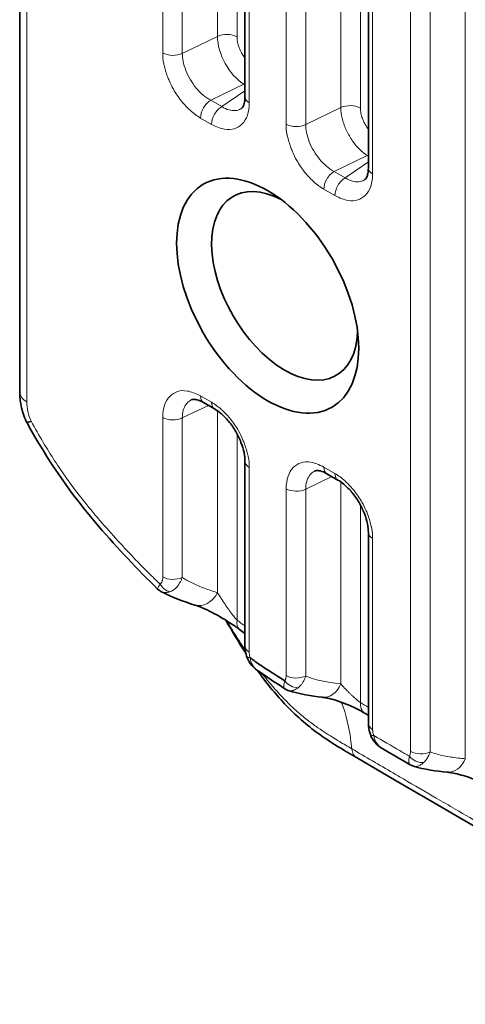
# Model space of a CAD drawing. Header units: millimetres. Extents: x 5 to 415, y 5 to 292.
# Tile 165 of 197: x 349.35 to 353.96, y 253.57 to 263.76. Entities that reach past the tile are written whole.
import ezdxf

# ---------------------------------------------------------------- set-up
doc = ezdxf.new("R2010")
doc.units = ezdxf.units.MM
doc.layers.add('Sichtbar (ISO)', color=7, linetype='Continuous', lineweight=35)
doc.layers.add('Sichtbar schmal (ISO)', color=7, linetype='Continuous', lineweight=18)

msp = doc.modelspace()

# ---------------------------------------------------------------- linework, layer by layer
at = {"layer": 'Sichtbar (ISO)'}
for p, q in [((349.34585005, 259.90785285), (349.34585005, 264.98203341)), ((351.67770353, 264.89771922), (351.67770353, 262.96416355)), ((352.95507445, 264.21369939), (352.95507445, 262.22667311)), ((351.24816547, 259.79833136), (351.36230206, 259.73243457)), ((351.67770353, 259.1878602), (351.67770353, 257.27492569)), ((352.52553639, 259.06084092), (352.63967299, 258.99494412)), ((352.95507445, 258.45036976), (352.95507445, 256.47452275)), ((351.33946295, 257.84640955), (351.33946591, 257.84640576)), ((353.42186177, 256.03103069), (353.42186753, 256.03102897))]:
    msp.add_line(p, q, dxfattribs=at)
msp.add_arc((349.64066987, 259.70712344), 0.25, 204.54169245, 208.818862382, dxfattribs=at)
msp.add_ellipse((351.91227605, 260.90471276), major_axis=(0.66641261, -1.15426051), ratio=0.5773502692, dxfattribs=at)
for centre, major_axis, ratio, start_param, end_param in [((352.08881048, 261.00663496), (-0.53487062, 0.92642309), 0.5773502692, 5.5466353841, 10.1613278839), ((351.23243829, 257.94008829), (-0.0732632, -0.23902406), 0.7655222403, 6.2831354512, 6.2833391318), ((353.79778818, 256.21813649), (-0.02623827, -0.24861929), 0.7387864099, 6.2831743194, 6.283198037)]:
    msp.add_ellipse(centre, major_axis=major_axis, ratio=ratio, start_param=start_param, end_param=end_param, dxfattribs=at)
for points, knots in [([(351.64113414, 262.84426497), (351.64671932, 262.84810963), (351.65376818, 262.85472136), (351.66560137, 262.88069456), (351.66967029, 262.89288537), (351.67577911, 262.92378457), (351.67770009, 262.94295387), (351.67770353, 262.96417164)], [0.0000165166, 0.0000165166, 0.0000165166, 0.0000165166, 0.030858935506, 0.030858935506, 0.04786032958, 0.04786032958, 0.065857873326, 0.065857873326, 0.065857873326, 0.065857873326]), ([(352.91850506, 262.10677452), (352.92409024, 262.11061919), (352.93113911, 262.11723092), (352.94297231, 262.14320414), (352.94704122, 262.15539494), (352.95315003, 262.18629414), (352.95507102, 262.20546343), (352.95507445, 262.2266812)], [0.00001649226, 0.00001649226, 0.00001649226, 0.00001649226, 0.030858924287, 0.030858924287, 0.047860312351, 0.047860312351, 0.065857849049, 0.065857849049, 0.065857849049, 0.065857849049]), ([(349.41325495, 259.60328469), (349.38933845, 259.65566655), (349.37171833, 259.71084428), (349.35080796, 259.8130523), (349.34585014, 259.86111131), (349.34585005, 259.9078527)], [0, 0, 0, 0, 0.0346849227, 0.0346849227, 0.065323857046, 0.065323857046, 0.065323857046, 0.065323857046]), ([(351.2481729, 259.79832707), (351.22302236, 259.81284199), (351.19923842, 259.82236643), (351.16267432, 259.83162985), (351.14886369, 259.8321627), (351.1322738, 259.83044066), (351.12750381, 259.82883814), (351.12374836, 259.82701968)], [0, 0, 0, 0, 0.024576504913, 0.024576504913, 0.04772768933, 0.04772768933, 0.066758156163, 0.066758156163, 0.066758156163, 0.066758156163]), ([(351.67770353, 259.1878602), (351.67769989, 259.21515966), (351.67451608, 259.2466075), (351.66106677, 259.31342196), (351.65042553, 259.34975156), (351.62192841, 259.423743), (351.603375, 259.46229469), (351.56025018, 259.53620564), (351.5349664, 259.57235928), (351.48144184, 259.63668222), (351.45248729, 259.66564756), (351.40308437, 259.70638464), (351.38201917, 259.72104654), (351.36230206, 259.73243457)], [0, 0, 0, 0, 0.02314546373, 0.02314546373, 0.04709409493, 0.04709409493, 0.07235672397, 0.07235672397, 0.09843884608, 0.09843884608, 0.12462204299, 0.12462204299, 0.14388897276, 0.14388897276, 0.14388897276, 0.14388897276]), ([(350.77386261, 257.8667812), (350.56412504, 258.06900407), (350.36005, 258.28721303), (349.88711643, 258.83695388), (349.63218206, 259.20413747), (349.42163463, 259.58660967)], [0, 0, 0, 0, 0.18694057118, 0.18694057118, 0.44900123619, 0.44900123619, 0.44900123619, 0.44900123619]), ([(352.52554382, 259.06083663), (352.50039328, 259.07535154), (352.47660935, 259.08487598), (352.44004525, 259.09413941), (352.42623461, 259.09467225), (352.40964472, 259.09295021), (352.40487474, 259.09134769), (352.40111928, 259.08952924)], [0, 0, 0, 0, 0.024576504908, 0.024576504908, 0.047727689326, 0.047727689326, 0.066758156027, 0.066758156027, 0.066758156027, 0.066758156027]), ([(352.95507445, 258.45036976), (352.95507081, 258.47766921), (352.951887, 258.50911706), (352.93843769, 258.57593151), (352.92779645, 258.61226111), (352.89929933, 258.68625255), (352.88074593, 258.72480424), (352.8376211, 258.79871519), (352.81233733, 258.83486883), (352.75881276, 258.89919177), (352.72985821, 258.92815711), (352.68045529, 258.96889419), (352.65939009, 258.9835561), (352.63967299, 258.99494412)], [0, 0, 0, 0, 0.02314546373, 0.02314546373, 0.04709409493, 0.04709409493, 0.07235672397, 0.07235672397, 0.09843884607, 0.09843884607, 0.12462204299, 0.12462204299, 0.14388897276, 0.14388897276, 0.14388897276, 0.14388897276]), ([(351.62218777, 257.44710138), (351.60805647, 257.45770241), (351.59201637, 257.46917725), (351.5559837, 257.49400702), (351.53534147, 257.50766516), (351.48824201, 257.53772585), (351.46121073, 257.55426126), (351.40186373, 257.58910058), (351.36915314, 257.60726591), (351.30172071, 257.64243567), (351.26677842, 257.65909709), (351.20619567, 257.68503155), (351.17939902, 257.69486984), (351.15920323, 257.7010556)], [0.00001272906, 0.00001272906, 0.00001272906, 0.00001272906, 0.01285498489, 0.01285498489, 0.02773528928, 0.02773528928, 0.04647434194, 0.04647434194, 0.06970865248, 0.06970865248, 0.09710872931, 0.09710872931, 0.12343199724, 0.12343199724, 0.12343199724, 0.12343199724]), ([(351.69526364, 257.16886889), (351.68574969, 257.19738739), (351.68003879, 257.22694182), (351.67789986, 257.26215123), (351.67770337, 257.26855349), (351.67770345, 257.27492657)], [0, 0, 0, 0, 0.018270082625, 0.018270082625, 0.022340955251, 0.022340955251, 0.022340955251, 0.022340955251]), ([(351.80883828, 257.02206279), (351.7794397, 257.04231556), (351.75297669, 257.0677886), (351.71655786, 257.11878342), (351.70381579, 257.14323339), (351.69526364, 257.1688689)], [0, 0, 0, 0, 0.021644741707, 0.021644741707, 0.037970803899, 0.037970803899, 0.037970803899, 0.037970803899]), ([(352.08944567, 256.9153905), (352.06824716, 256.9292407), (352.04726628, 256.94299248), (352.02649035, 256.95651805), (352.01227475, 256.9657727), (351.99815497, 256.97492149), (351.98412779, 256.98392371), (351.9776544, 256.98807813), (351.97120074, 256.99220135), (351.96476653, 256.99628947), (351.92401349, 257.02218288), (351.88405884, 257.04667818), (351.84514929, 257.07280902), (351.84028559, 257.07607537), (351.83543806, 257.07936717), (351.83060654, 257.08268245), (351.79871077, 257.10456857), (351.76750819, 257.1274757), (351.7370021, 257.15086476), (351.73516105, 257.15227629), (351.73332255, 257.15368958), (351.73148658, 257.15510451)], [0, 0, 0, 0, 0.1666666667, 0.1666666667, 0.1666666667, 0.2807056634, 0.2807056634, 0.2807056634, 0.3333333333, 0.3333333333, 0.3333333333, 0.6666666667, 0.6666666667, 0.6666666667, 0.7083333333, 0.7083333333, 0.7083333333, 0.9833997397, 0.9833997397, 0.9833997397, 1, 1, 1, 1]), ([(352.83366394, 256.1203363), (352.70431413, 256.19537682), (352.57092724, 256.27300282), (352.318239, 256.45610583), (352.19849504, 256.5603398), (351.98839704, 256.78370977), (351.89467393, 256.90093905), (351.80768794, 257.02285889)], [0.0000567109, 0.0000567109, 0.0000567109, 0.0000567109, 0.11019728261, 0.11019728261, 0.20998621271, 0.20998621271, 0.29965048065, 0.29965048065, 0.29965048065, 0.29965048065]), ([(352.91809686, 256.58012163), (352.90599705, 256.58755862), (352.89181041, 256.59575428), (352.85923477, 256.61356054), (352.84008143, 256.62341946), (352.79631093, 256.64466563), (352.77094379, 256.65613665), (352.71703829, 256.67878223), (352.687943, 256.68994167), (352.62915707, 256.71038268), (352.59909891, 256.71952657), (352.54264321, 256.73436494), (352.51596955, 256.73991599), (352.48857597, 256.74427864), (352.48315282, 256.74505462), (352.47811151, 256.74569903)], [0.00000610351, 0.00000610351, 0.00000610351, 0.00000610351, 0.01153141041, 0.01153141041, 0.02496240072, 0.02496240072, 0.04137770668, 0.04137770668, 0.06011912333, 0.06011912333, 0.08106353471, 0.08106353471, 0.1036210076, 0.1036210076, 0.10961569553, 0.10961569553, 0.10961569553, 0.10961569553]), ([(352.9763897, 256.35834237), (352.96611538, 256.38597555), (352.95947428, 256.4148162), (352.95560596, 256.45357905), (352.95507428, 256.4640929), (352.95507443, 256.47452349)], [0, 0, 0, 0, 0.017844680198, 0.017844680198, 0.024500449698, 0.024500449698, 0.024500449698, 0.024500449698]), ([(353.10342151, 256.21106822), (353.07320422, 256.22882753), (353.04549331, 256.25187267), (353.00330327, 256.30232199), (352.98711749, 256.32948893), (352.97638968, 256.35834242)], [0, 0, 0, 0, 0.021185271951, 0.021185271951, 0.039742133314, 0.039742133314, 0.039742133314, 0.039742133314]), ([(354.2125463, 255.8187434), (354.20060977, 255.82561613), (354.18650371, 255.83323214), (354.15399454, 255.84978458), (354.13479556, 255.85896064), (354.09912761, 255.87496491), (354.08270012, 255.88197987), (354.03831818, 255.89998851), (354.00964708, 255.91061666), (353.95189171, 255.93003623), (353.92229965, 255.9388251), (353.86505022, 255.95369163), (353.83712537, 255.95962044), (353.79764851, 255.96633665), (353.78361758, 255.96824384), (353.77155226, 255.96951695)], [0, 0, 0, 0, 0.01152767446, 0.01152767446, 0.0249431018, 0.0249431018, 0.03567029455, 0.03567029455, 0.05371828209, 0.05371828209, 0.07328844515, 0.07328844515, 0.09468993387, 0.09468993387, 0.10848324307, 0.10848324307, 0.10848324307, 0.10848324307])]:
    msp.add_open_spline(points, degree=3, knots=knots, dxfattribs=at)
for points in [[(350.773888, 257.86678563), (350.77388484, 257.8667886), (350.77388169, 257.86679158), (350.77387855, 257.86679457)], [(350.80717482, 257.84212525), (350.7951079, 257.84883222), (350.7838275, 257.85718789), (350.77390811, 257.86673837)], [(350.80717562, 257.84212731), (350.80723095, 257.84209653), (350.80728628, 257.84206584), (350.80734161, 257.84203522)], [(351.15916596, 257.70106702), (351.0431724, 257.73662844), (350.92178256, 257.77875999), (350.80734081, 257.84203246)], [(351.68594325, 257.20228215), (351.61382087, 257.31364471), (351.54560808, 257.42759703), (351.48005269, 257.54255541)], [(351.67770353, 257.40578261), (351.65918743, 257.41943239), (351.64068093, 257.43320088), (351.62218779, 257.44710139)], [(351.80886231, 257.02208697), (351.80894348, 257.02203113), (351.80902471, 257.02197535), (351.80910602, 257.02191962)], [(352.09029866, 256.83370015), (351.99650789, 256.89501548), (351.90274059, 256.95761165), (351.8090808, 257.02189519)], [(352.09035973, 256.83370415), (352.09034807, 256.8337117), (352.09033641, 256.83371928), (352.09032477, 256.83372687)], [(352.12639206, 256.81637204), (352.11374076, 256.82052301), (352.10153131, 256.8263834), (352.09038848, 256.83364371)], [(352.12640409, 256.81640568), (352.12643898, 256.81639411), (352.12647387, 256.81638257), (352.12650877, 256.81637105)], [(352.47811092, 256.74569911), (352.36406917, 256.76027719), (352.24405094, 256.77797664), (352.12649672, 256.81633728)], [(352.95507445, 256.55741775), (352.94274845, 256.56497189), (352.93042254, 256.57253969), (352.91809676, 256.58012147)], [(353.10345028, 256.21109429), (353.1035487, 256.21103646), (353.1036472, 256.21097869), (353.10374578, 256.210921)], [(353.38945583, 256.04495847), (353.29425822, 256.09990707), (353.19900685, 256.15513759), (353.10371864, 256.21089377)], [(370.03124257, 246.18775976), (364.29779739, 249.49796779), (358.5365456, 252.79065145), (352.83366411, 256.1203366)], [(353.38947779, 256.04494626), (353.38947052, 256.04495044), (353.38946326, 256.04495462), (353.389456, 256.0449588)], [(353.42186177, 256.03103069), (353.41060644, 256.03438898), (353.39966396, 256.03909027), (353.38947777, 256.04494626)], [(353.7715479, 255.96951741), (353.65843355, 255.98145674), (353.53911272, 255.99604769), (353.42186746, 256.03102871)]]:
    msp.add_open_spline(points, degree=3, dxfattribs=at)
at = {"layer": 'Sichtbar schmal (ISO)'}
for p, q in [((351.59562089, 263.58572338), (351.59562089, 265.82107803)), ((351.39313534, 263.59082685), (351.39312602, 265.57508094)), ((352.87299485, 265.22627723), (352.87299182, 262.84823293)), ((350.82670514, 265.14531836), (350.82670515, 263.41961575)), ((351.02918982, 265.14021254), (351.02918964, 263.41451176)), ((352.67050543, 262.853336), (352.67050634, 265.0464025)), ((349.4190724, 264.87997193), (349.41907291, 259.80579103)), ((351.72163751, 262.90292631), (351.72163741, 264.83648203)), ((352.10407607, 262.6821253), (352.10407607, 264.63536535)), ((352.30656033, 264.63026094), (352.30656024, 262.67702116)), ((353.95848505, 256.10756738), (353.95848386, 264.33455741)), ((352.99900843, 264.15246215), (352.99900843, 262.16543586)), ((353.39205369, 263.92588985), (353.39205363, 256.18547285)), ((353.59453761, 263.92078531), (353.59453763, 256.18036856)), ((351.02918964, 263.41451176), (351.39313534, 263.59082685)), ((351.32316569, 262.92886024), (351.66700666, 263.09543549)), ((351.67770353, 263.02836472), (351.43730944, 262.86295931)), ((351.67770353, 263.0892596), (351.66700667, 263.09543548)), ((351.32316569, 262.92886024), (351.43730945, 262.86295931)), ((351.69729541, 262.92137055), (351.69729525, 262.92137011)), ((352.30656024, 262.67702116), (352.67050543, 262.853336)), ((351.33124321, 262.67924745), (351.21709945, 262.74514838)), ((352.60053662, 262.19136979), (352.94437749, 262.35794498)), ((352.94437749, 262.35794498), (352.95507445, 262.35176899)), ((352.95507445, 262.29087429), (352.71468037, 262.12546886)), ((352.60053662, 262.19136979), (352.71468037, 262.12546886)), ((352.60861414, 261.941757), (352.49447037, 262.00765793)), ((351.21709945, 259.86699793), (351.33124321, 259.801097)), ((350.85085297, 259.78509727), (350.85084409, 259.78509627)), ((351.29905287, 259.76895151), (351.02918661, 259.63821361)), ((351.39313454, 259.71267925), (351.39313606, 257.82952004)), ((350.82670515, 259.64331907), (350.82670468, 257.99152002)), ((351.02918661, 259.63821361), (351.02918012, 257.98641774)), ((351.59562035, 259.47464477), (351.59561726, 257.54479583)), ((351.72163749, 257.21368845), (351.72163751, 259.12662963)), ((352.49447037, 259.12950748), (352.60861414, 259.06360655)), ((352.49723201, 259.1033339), (352.49723253, 259.10333384)), ((352.5764238, 259.03146106), (352.30656023, 258.90072447)), ((352.67050753, 256.88311213), (352.67050622, 258.97518827)), ((352.10407607, 256.97004219), (352.10407607, 258.90582862)), ((352.30656023, 258.90072447), (352.30656023, 256.96493803)), ((352.87299154, 256.69054301), (352.87299174, 258.73715347)), ((352.99900843, 258.38913918), (352.99900843, 256.41328551)), ((350.8550314, 257.83039803), (350.85503652, 257.83039575)), ((351.41673102, 257.79189512), (351.41668995, 257.79196746)), ((353.38107288, 256.05342754), (353.38107036, 256.05342899))]:
    msp.add_line(p, q, dxfattribs=at)
for centre, major_axis, ratio, start_param, end_param in [((351.48955487, 263.52448613), (0.15, 0), 0.5773502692, 0.7853981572, 2.2689401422), ((351.66699951, 263.42203163), (-0.19085306, 0.35186449), 0.5581964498, 0.799781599, 2.3705676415), ((351.77305069, 263.48325796), (-0.12594585, 0.21648938), 0.5772842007, 0.7815037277, 1.7850020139), ((350.93277117, 263.48085299), (0.15, 0), 0.5773502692, 3.926990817, 5.4105235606), ((351.66700683, 263.21791006), (-0.075, -0.12990381), 0.5773502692, 0.7853966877, 0.8864193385), ((351.32316547, 262.80638562), (-0.075, -0.12990381), 0.5773502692, 3.9269887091, 5.4977871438), ((351.82770353, 262.96416355), (-0.15, 0), 0.5773502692, 0, 0.7853981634), ((351.43730923, 262.74048469), (0.075, 0.12990381), 0.5773502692, 0.7853960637, 2.3561944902), ((352.7669258, 262.78699569), (0.15, 0), 0.5773502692, 0.7853981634, 2.2689474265), ((352.21014209, 262.74336255), (0.15, 0), 0.5773502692, 3.926990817, 5.4105207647), ((352.94437775, 262.48041961), (-0.075, -0.12990381), 0.5773502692, 0.7853957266, 0.8864193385), ((353.10507445, 262.22667311), (-0.15, 0), 0.5773502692, 0, 0.7853981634), ((352.60053639, 262.06889518), (-0.075, -0.12990381), 0.5773502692, 3.9269887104, 5.4977871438), ((352.71468015, 262.00299424), (0.075, 0.12990381), 0.5773502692, 0.7853960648, 2.3561944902), ((349.59585005, 259.90785285), (-0.25, 0), 0.5773502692, 0, 0.7853956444), ((351.32316547, 259.92823518), (-0.075, -0.12990381), 0.5773502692, 5.4977871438, 6.2831853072), ((349.60042313, 259.72104817), (-0.08130259, 0.28216232), 0.57450614, 1.1059279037, 1.8243637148), ((351.43730923, 259.86233424), (-0.075, -0.12990381), 0.5773502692, 5.4977871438, 6.2830897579), ((350.93277117, 259.70455631), (-0.15, 0), 0.5773502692, 0.7853981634, 2.2689045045), ((351.82770353, 259.18786687), (0.15, 0), 0.5773502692, 2.4679109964, 2.4680224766), ((351.82770353, 259.18786687), (-0.15, 0), 0.5773502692, 0.0000769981, 0.7853981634), ((352.60053639, 259.19074473), (-0.075, -0.12990381), 0.5773502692, 5.4977871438, 6.2831853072), ((352.71468015, 259.1248438), (-0.075, -0.12990381), 0.5773502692, 5.4977871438, 6.2830897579), ((352.21014209, 258.96706587), (-0.15, 0), 0.5773502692, 0.7853981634, 2.2689280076), ((353.10507445, 258.45037643), (-0.15, 0), 0.5773502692, 0.0000769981, 0.7853981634), ((353.10507445, 258.45037643), (0.15, 0), 0.5773502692, 2.4679109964, 2.4680224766), ((350.90527202, 257.97849868), (0.07571476, -0.12948852), 0.8165224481, 4.7078913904, 5.6210355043), ((350.93277117, 258.052757), (0.15, 0), 0.5773502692, 3.9269864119, 5.4104902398), ((351.23243829, 257.94008829), (-0.0732632, -0.23902406), 0.7655222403, 0.0001538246, 1.3341087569), ((351.7724106, 257.64693409), (-0.15022614, -0.19983019), 0.4847115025, 5.5628909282, 6.2832196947), ((351.82770353, 257.27492569), (-0.15, 0), 0.5773502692, 0, 0.7853980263), ((351.83756707, 257.21630023), (-0.14230444, -0.04742831), 0.2723353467, 0.0000780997, 0.6436391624), ((352.19558947, 256.97672675), (0.11774904, -0.09292537), 0.7966033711, 4.4054289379, 5.5114948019), ((352.21014209, 257.03127943), (0.15, 0), 0.5773502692, 3.926990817, 5.4105206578), ((352.50981065, 256.99368122), (-0.0316996, -0.24798213), 0.7426756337, 6.2831846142, 7.4887110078), ((353.10507445, 256.47452275), (-0.15, 0), 0.5773502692, 0, 0.785398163), ((353.1169252, 256.41078036), (-0.14053211, -0.05244708), 0.2299931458, 6.2829040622, 6.9179314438), ((353.31589477, 256.2404547), (0.04654612, -0.12019655), 0.5015085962, 0.3415877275, 0.9132810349), ((353.49811962, 256.24671011), (0.15, 0), 0.5773502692, 3.9269910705, 5.4105194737), ((353.48600392, 256.19625033), (0.12508034, -0.08279438), 0.7845595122, 4.3395136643, 5.482576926), ((353.79778818, 256.21813649), (-0.02623827, -0.24861929), 0.7387864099, 0.0000127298, 1.1892335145)]:
    msp.add_ellipse(centre, major_axis=major_axis, ratio=ratio, start_param=start_param, end_param=end_param, dxfattribs=at)
for points, knots in [([(350.82670515, 263.41961575), (350.82495231, 263.38629741), (350.82849109, 263.3492438), (350.83764359, 263.30548852), (350.83844823, 263.30164178), (350.83929931, 263.29774194), (350.84019858, 263.2937863), (350.84856117, 263.25700181), (350.86059987, 263.21556148), (350.87595398, 263.17436322), (350.88103178, 263.16073845), (350.88644806, 263.14714814), (350.89211174, 263.13377799), (350.90544676, 263.10229826), (350.9204791, 263.07200777), (350.93713272, 263.04262071), (350.94893993, 263.02178565), (350.96157389, 263.0014007), (350.97510166, 262.98137361), (350.98849764, 262.96154164), (351.00271678, 262.94205073), (351.01765671, 262.92321079), (351.0390832, 262.89619096), (351.06200068, 262.87051191), (351.08590022, 262.84703308), (351.09461555, 262.83847117), (351.10347552, 262.83021065), (351.11247794, 262.82223193), (351.14537558, 262.79307522), (351.18009027, 262.76756445), (351.21709945, 262.74514838)], [0, 0, 0, 0, 0.1838379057, 0.1838379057, 0.1838379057, 0.2, 0.2, 0.2, 0.3502954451, 0.3502954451, 0.3502954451, 0.4, 0.4, 0.4, 0.5170283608, 0.5170283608, 0.5170283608, 0.6, 0.6, 0.6, 0.6821632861, 0.6821632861, 0.6821632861, 0.8, 0.8, 0.8, 0.842970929, 0.842970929, 0.842970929, 1, 1, 1, 1]), ([(351.32316569, 262.92886024), (351.29662803, 262.94322194), (351.26998636, 262.96166878), (351.24434101, 262.98346777), (351.21935295, 263.00470803), (351.19531079, 263.02913081), (351.1730129, 263.0559151), (351.15085803, 263.08252759), (351.13042513, 263.1114714), (351.11243163, 263.14175908), (351.09421722, 263.17241862), (351.07850248, 263.20445523), (351.06585441, 263.2367276), (351.05341332, 263.26847182), (351.04393935, 263.30044414), (351.03776701, 263.33155629), (351.03207657, 263.36023942), (351.02919236, 263.38819145), (351.02918964, 263.41451176)], [0.00000000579, 0.00000000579, 0.00000000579, 0.00000000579, 0.17315506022, 0.17315506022, 0.17315506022, 0.34187205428, 0.34187205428, 0.34187205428, 0.50950682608, 0.50950682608, 0.50950682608, 0.6791997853, 0.6791997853, 0.6791997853, 0.84611567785, 0.84611567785, 0.84611567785, 0.99999999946, 0.99999999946, 0.99999999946, 0.99999999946]), ([(351.64112481, 262.84425855), (351.6382751, 262.84229786), (351.61944498, 262.83045301), (351.57882262, 262.81802974), (351.511961, 262.82509458), (351.4626826, 262.84733072), (351.43730945, 262.86295931)], [0.46908239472, 0.46908239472, 0.46908239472, 0.46908239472, 0.49844882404, 0.65834685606, 0.8233253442, 0.99999998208, 0.99999998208, 0.99999998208, 0.99999998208]), ([(352.95507446, 262.62869718), (352.95315835, 262.63120805), (352.95126573, 262.63374775), (352.94939801, 262.63631455), (352.93703878, 262.6532998), (352.92576994, 262.67147213), (352.91595797, 262.69024687), (352.90710501, 262.70718658), (352.89943806, 262.72461669), (352.89315418, 262.74207906), (352.88692971, 262.75937636), (352.8820623, 262.77670532), (352.87868335, 262.79364274), (352.87491022, 262.81255605), (352.8729931, 262.83098114), (352.87299182, 262.84823293)], [0.36123531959, 0.36123531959, 0.36123531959, 0.36123531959, 0.3857036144, 0.3857036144, 0.3857036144, 0.54761693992, 0.54761693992, 0.54761693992, 0.69370490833, 0.69370490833, 0.69370490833, 0.83841186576, 0.83841186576, 0.83841186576, 1, 1, 1, 1]), ([(352.10407607, 262.6821253), (352.10232323, 262.64880696), (352.10586201, 262.61175335), (352.11501452, 262.56799808), (352.11581916, 262.56415134), (352.11667023, 262.56025149), (352.11756951, 262.55629585), (352.12593209, 262.51951136), (352.1379708, 262.47807103), (352.15332491, 262.43687277), (352.1584027, 262.423248), (352.16381898, 262.40965769), (352.16948266, 262.39628755), (352.18281769, 262.36480781), (352.19785002, 262.33451732), (352.21450364, 262.30513026), (352.22631085, 262.2842952), (352.23894481, 262.26391025), (352.25247258, 262.24388316), (352.26586856, 262.22405119), (352.28008771, 262.20456029), (352.29502763, 262.18572034), (352.31645413, 262.15870052), (352.3393716, 262.13302146), (352.36327114, 262.10954263), (352.37198647, 262.10098072), (352.38084644, 262.09272021), (352.38984887, 262.08474149), (352.4227465, 262.05558477), (352.4574612, 262.03007401), (352.49447037, 262.00765793)], [0, 0, 0, 0, 0.1838379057, 0.1838379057, 0.1838379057, 0.2, 0.2, 0.2, 0.3502954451, 0.3502954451, 0.3502954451, 0.4, 0.4, 0.4, 0.5170283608, 0.5170283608, 0.5170283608, 0.6, 0.6, 0.6, 0.6821632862, 0.6821632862, 0.6821632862, 0.8, 0.8, 0.8, 0.842970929, 0.842970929, 0.842970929, 1, 1, 1, 1]), ([(352.60053662, 262.19136979), (352.57399896, 262.20573149), (352.5473573, 262.22417834), (352.52171195, 262.24597733), (352.49672391, 262.2672176), (352.47268174, 262.29164037), (352.45038385, 262.31842467), (352.42822898, 262.34503716), (352.40779608, 262.37398097), (352.38980258, 262.40426865), (352.37158816, 262.43492819), (352.3558734, 262.46696478), (352.34322535, 262.49923716), (352.3307843, 262.5309814), (352.3213104, 262.56295376), (352.31513796, 262.59406585), (352.30944742, 262.62274894), (352.30656296, 262.65070085), (352.30656024, 262.67702116)], [0.00000000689, 0.00000000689, 0.00000000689, 0.00000000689, 0.17315506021, 0.17315506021, 0.17315506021, 0.34187205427, 0.34187205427, 0.34187205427, 0.50950682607, 0.50950682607, 0.50950682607, 0.67919978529, 0.67919978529, 0.67919978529, 0.84611567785, 0.84611567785, 0.84611567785, 0.99999999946, 0.99999999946, 0.99999999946, 0.99999999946]), ([(352.91849578, 262.10676814), (352.91564607, 262.10480744), (352.89681593, 262.09296258), (352.85619354, 262.08053929), (352.78933193, 262.08760414), (352.74005352, 262.10984027), (352.71468038, 262.12546886)], [0.46908222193, 0.46908222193, 0.46908222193, 0.46908222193, 0.49844882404, 0.65834685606, 0.8233253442, 0.99999998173, 0.99999998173, 0.99999998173, 0.99999998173]), ([(351.02918661, 259.63821361), (351.02918974, 259.66675408), (351.03600068, 259.72042644), (351.06578967, 259.78378718), (351.09964121, 259.81442757), (351.12077793, 259.82558069), (351.12374166, 259.82701644)], [0, 0, 0, 0, 0.16687974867, 0.33411370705, 0.49844882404, 0.52466139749, 0.52466139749, 0.52466139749, 0.52466139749]), ([(351.72163751, 259.12662963), (351.72338789, 259.15994655), (351.7198605, 259.19700674), (351.71070112, 259.24075804), (351.70989587, 259.24460443), (351.70904431, 259.24850399), (351.70814473, 259.25245946), (351.69977929, 259.2892423), (351.68774862, 259.33068727), (351.67239251, 259.37188437), (351.66731405, 259.38550876), (351.66189663, 259.39909841), (351.65623203, 259.41246802), (351.64289484, 259.44394651), (351.62786367, 259.47423767), (351.61121019, 259.50362481), (351.59940308, 259.52445993), (351.58676898, 259.5448448), (351.57324106, 259.5648718), (351.55984493, 259.58470368), (351.54562577, 259.60419458), (351.53068602, 259.62303463), (351.50925977, 259.65005459), (351.48634282, 259.67573396), (351.46244306, 259.69921266), (351.45372766, 259.70777452), (351.44486757, 259.71603497), (351.43586514, 259.72401369), (351.40296749, 259.75317039), (351.36824716, 259.77867791), (351.33124321, 259.801097)], [0, 0, 0, 0, 0.1838379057, 0.1838379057, 0.1838379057, 0.2, 0.2, 0.2, 0.350295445, 0.350295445, 0.350295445, 0.4, 0.4, 0.4, 0.5170283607, 0.5170283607, 0.5170283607, 0.6, 0.6, 0.6, 0.6821632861, 0.6821632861, 0.6821632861, 0.8, 0.8, 0.8, 0.8429709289, 0.8429709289, 0.8429709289, 1, 1, 1, 1]), ([(349.41327461, 259.6032885), (349.414668, 259.60032679), (349.41923978, 259.59877016), (349.42645611, 259.59878741), (349.4355238, 259.59880909), (349.44863221, 259.60124424), (349.46390103, 259.60505106)], [0.40140720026, 0.40140720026, 0.40140720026, 0.40140720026, 0.66666666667, 0.66666666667, 0.66666666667, 0.99997834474, 0.99997834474, 0.99997834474, 0.99997834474]), ([(349.46390152, 259.60505017), (349.45124525, 259.59674753), (349.43946419, 259.59245643), (349.43193626, 259.58967591), (349.42541427, 259.58726694), (349.42200117, 259.58594461), (349.4216348, 259.58660963)], [0.00002181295, 0.00002181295, 0.00002181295, 0.00002181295, 0.33333333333, 0.33333333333, 0.33333333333, 0.62210492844, 0.62210492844, 0.62210492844, 0.62210492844]), ([(350.79920228, 257.91725889), (350.76505141, 257.94986155), (350.73105553, 257.98289095), (350.69723693, 258.01636193), (350.63927638, 258.0737267), (350.58183657, 258.13238849), (350.52478999, 258.19225685), (350.46239228, 258.25774102), (350.40046502, 258.32466874), (350.33908412, 258.39248492), (350.27528541, 258.46297241), (350.21207694, 258.53441973), (350.15005862, 258.60725241), (350.09127117, 258.67629083), (350.0335531, 258.74657403), (349.97730033, 258.81845821), (349.92725026, 258.88241609), (349.87836015, 258.94764136), (349.83090257, 259.01425122), (349.78854387, 259.07370445), (349.74732641, 259.13426074), (349.70727416, 259.19578743), (349.66678211, 259.25798972), (349.627481, 259.32118383), (349.58929903, 259.38530574), (349.54631395, 259.45749388), (349.50474728, 259.53085793), (349.46390152, 259.60505017)], [0, 0, 0, 0, 0.0682768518, 0.0682768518, 0.0682768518, 0.1852942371, 0.1852942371, 0.1852942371, 0.3132881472, 0.3132881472, 0.3132881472, 0.4463237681, 0.4463237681, 0.4463237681, 0.5724288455, 0.5724288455, 0.5724288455, 0.6846289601, 0.6846289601, 0.6846289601, 0.7847741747, 0.7847741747, 0.7847741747, 0.8860190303, 0.8860190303, 0.8860190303, 1, 1, 1, 1]), ([(352.30656023, 258.90072447), (352.30656337, 258.92926495), (352.3133701, 258.98293527), (352.34316078, 259.04629682), (352.37701194, 259.076937), (352.39814853, 259.08809007), (352.40111218, 259.08952579)], [0, 0, 0, 0, 0.16687974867, 0.33411370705, 0.49844882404, 0.52466071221, 0.52466071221, 0.52466071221, 0.52466071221]), ([(352.99900843, 258.38913918), (353.00075881, 258.4224561), (352.99723143, 258.45951629), (352.98807204, 258.50326759), (352.98726679, 258.50711398), (352.98641524, 258.51101355), (352.98551566, 258.51496901), (352.97715022, 258.55175185), (352.96511955, 258.59319682), (352.94976343, 258.63439392), (352.94468498, 258.64801831), (352.93926755, 258.66160796), (352.93360295, 258.67497758), (352.92026576, 258.70645606), (352.90523459, 258.73674722), (352.88858111, 258.76613436), (352.876774, 258.78696948), (352.86413991, 258.80735436), (352.85061198, 258.82738135), (352.83721585, 258.84721324), (352.82299669, 258.86670413), (352.80805694, 258.88554418), (352.78663069, 258.91256415), (352.76371375, 258.93824351), (352.73981399, 258.96172221), (352.73109858, 258.97028408), (352.72223849, 258.97854452), (352.71323607, 258.98652324), (352.68033841, 259.01567995), (352.64561809, 259.04118746), (352.60861414, 259.06360655)], [0, 0, 0, 0, 0.1838379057, 0.1838379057, 0.1838379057, 0.2, 0.2, 0.2, 0.3502954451, 0.3502954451, 0.3502954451, 0.4, 0.4, 0.4, 0.5170283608, 0.5170283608, 0.5170283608, 0.6, 0.6, 0.6, 0.6821632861, 0.6821632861, 0.6821632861, 0.8, 0.8, 0.8, 0.842970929, 0.842970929, 0.842970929, 1, 1, 1, 1]), ([(350.77387855, 257.86679457), (350.77328064, 257.86736404), (350.77304349, 257.86833204), (350.77314061, 257.8696654), (350.77338655, 257.87304192), (350.77553938, 257.87852086), (350.77981468, 257.88630532), (350.78408998, 257.89408977), (350.7906922, 257.90432443), (350.79920228, 257.91725889)], [0.20170232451, 0.20170232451, 0.20170232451, 0.20170232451, 0.33333333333, 0.33333333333, 0.33333333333, 0.66666666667, 0.66666666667, 0.66666666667, 1, 1, 1, 1]), ([(350.82670468, 257.99152002), (350.82670476, 257.99093017), (350.82670228, 257.99034369), (350.82669728, 257.98976055), (350.82665414, 257.9847272), (350.82642411, 257.97994215), (350.82602054, 257.97538269), (350.82559899, 257.9706201), (350.82498816, 257.96610333), (350.82419036, 257.96181592), (350.82394011, 257.96047113), (350.82367138, 257.95914897), (350.82338399, 257.95784925), (350.82270144, 257.95476249), (350.82191917, 257.95179723), (350.82104056, 257.94897186), (350.81967383, 257.94457679), (350.81807339, 257.94052159), (350.81626661, 257.936864), (350.81552098, 257.93535457), (350.81474036, 257.93391258), (350.81392747, 257.93254101), (350.81248381, 257.93010517), (350.81093264, 257.92790358), (350.80927308, 257.92591781), (350.80627818, 257.92233425), (350.80293651, 257.91944265), (350.79920228, 257.91725889)], [0, 0, 0, 0, 0.0155216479, 0.0155216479, 0.0155216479, 0.1494960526, 0.1494960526, 0.1494960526, 0.2894387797, 0.2894387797, 0.2894387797, 0.3333333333, 0.3333333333, 0.3333333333, 0.4375802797, 0.4375802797, 0.4375802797, 0.5997443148, 0.5997443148, 0.5997443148, 0.6666666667, 0.6666666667, 0.6666666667, 0.7855179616, 0.7855179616, 0.7855179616, 1, 1, 1, 1]), ([(351.02918023, 257.98639806), (351.02876578, 257.98522093), (351.02835733, 257.98404215), (351.02794372, 257.98286952), (351.02433238, 257.9726311), (351.02032455, 257.96286565), (351.01602433, 257.95366821), (351.01141913, 257.94381848), (351.0064786, 257.9346217), (351.00135767, 257.92615446), (350.99916532, 257.9225295), (350.99694036, 257.9190375), (350.99469579, 257.91568208), (350.99102072, 257.91018822), (350.98728826, 257.90506228), (350.98348784, 257.90022524), (350.97648904, 257.89131739), (350.96927255, 257.88337748), (350.96157202, 257.87607475), (350.95872368, 257.87337355), (350.95580691, 257.87076142), (350.95279875, 257.86823288), (350.94696408, 257.86332849), (350.94083043, 257.85876139), (350.93440182, 257.85464198), (350.92369, 257.8477779), (350.91215033, 257.84217658), (350.89998172, 257.83836516)], [0.00006491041, 0.00006491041, 0.00006491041, 0.00006491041, 0.01450164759, 0.01450164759, 0.01450164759, 0.14055192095, 0.14055192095, 0.14055192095, 0.27554193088, 0.27554193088, 0.27554193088, 0.33333333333, 0.33333333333, 0.33333333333, 0.42795579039, 0.42795579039, 0.42795579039, 0.60221136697, 0.60221136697, 0.60221136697, 0.66666666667, 0.66666666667, 0.66666666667, 0.79168513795, 0.79168513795, 0.79168513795, 1, 1, 1, 1]), ([(351.02918581, 257.98641391), (351.06247025, 257.9644403), (351.13412407, 257.92397664), (351.25701051, 257.87288931), (351.34668326, 257.84376192), (351.39313606, 257.82952004)], [0.00000069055, 0.00000069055, 0.00000069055, 0.00000069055, 0.33333333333, 0.66666666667, 1, 1, 1, 1]), ([(350.80734161, 257.84203522), (350.80917062, 257.8410231), (350.81099739, 257.84009887), (350.81280654, 257.83925943), (350.81407564, 257.83867058), (350.81533424, 257.83812333), (350.81658566, 257.83761199), (350.82351992, 257.83477862), (350.83018914, 257.83297189), (350.83751679, 257.83178518), (350.84120644, 257.83118765), (350.84507154, 257.83076137), (350.84927402, 257.83054611), (350.85220874, 257.83039578), (350.85529771, 257.83035452), (350.85852474, 257.83044893), (350.8649455, 257.83063677), (350.87191575, 257.83136726), (350.87926784, 257.83278722), (350.8859171, 257.83407143), (350.89287766, 257.83591901), (350.89998172, 257.83836516)], [0.2824093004, 0.2824093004, 0.2824093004, 0.2824093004, 0.33333333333, 0.33333333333, 0.33333333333, 0.36905592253, 0.36905592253, 0.36905592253, 0.56699803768, 0.56699803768, 0.56699803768, 0.66666666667, 0.66666666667, 0.66666666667, 0.73626814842, 0.73626814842, 0.73626814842, 0.87475339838, 0.87475339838, 0.87475339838, 1, 1, 1, 1]), ([(351.68022117, 257.23495109), (351.63929915, 257.29562002), (351.57481944, 257.39553897), (351.51284554, 257.49756193), (351.48958815, 257.53665723)], [0.413253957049, 0.413253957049, 0.413253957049, 0.413253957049, 0.46677004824, 0.499658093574, 0.499658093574, 0.499658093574, 0.499658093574]), ([(351.72163749, 257.21368845), (351.72172177, 257.21044255), (351.72185819, 257.20726523), (351.7220399, 257.20419428), (351.72228059, 257.20012673), (351.72260123, 257.19624584), (351.72296894, 257.19264821), (351.72307371, 257.19162307), (351.72318391, 257.19062073), (351.72330019, 257.18963483), (351.72390006, 257.18454862), (351.72463808, 257.17989964), (351.72578827, 257.17479889), (351.72589514, 257.17432493), (351.72600543, 257.17384706), (351.72611908, 257.17336552), (351.72746569, 257.16766017), (351.72929228, 257.1614418), (351.73148658, 257.15510451)], [0.00000004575, 0.00000004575, 0.00000004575, 0.00000004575, 0.14339835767, 0.14339835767, 0.14339835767, 0.33333333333, 0.33333333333, 0.33333333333, 0.38745504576, 0.38745504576, 0.38745504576, 0.66666666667, 0.66666666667, 0.66666666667, 0.69261089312, 0.69261089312, 0.69261089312, 1, 1, 1, 1]), ([(351.73148658, 257.15510451), (351.732449, 257.14588806), (351.73406374, 257.13689374), (351.73624232, 257.12822574), (351.73965323, 257.11465465), (351.74444866, 257.10189046), (351.75021469, 257.09021283), (351.75966356, 257.07107657), (351.77149599, 257.05471727), (351.78689973, 257.0399382), (351.79352322, 257.03358331), (351.80085963, 257.02759182), (351.80886231, 257.02208697)], [0, 0, 0, 0, 0.12992133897, 0.12992133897, 0.12992133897, 0.33333333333, 0.33333333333, 0.33333333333, 0.66666666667, 0.66666666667, 0.66666666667, 0.80999736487, 0.80999736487, 0.80999736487, 0.80999736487]), ([(352.78386985, 256.21184176), (352.7836386, 256.2119771), (352.76247091, 256.22430884), (352.71960958, 256.24947854), (352.65246665, 256.28920506), (352.57923698, 256.33372922), (352.49782657, 256.38547667), (352.40661708, 256.44752686), (352.30532703, 256.52359485), (352.1948648, 256.6172305), (352.07850282, 256.72992765), (351.96497801, 256.85502138), (351.89190338, 256.94495315), (351.85817265, 256.98836014)], [0, 0, 0, 0, 0.00023824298, 0.02160747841, 0.04453155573, 0.06974065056, 0.09796484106, 0.12993018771, 0.16633418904, 0.20696958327, 0.25050046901, 0.2970089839, 0.33825810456, 0.33825810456, 0.33825810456, 0.33825810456]), ([(352.09032477, 256.83372687), (352.0877735, 256.83538971), (352.0857085, 256.83781575), (352.08416435, 256.84086049), (352.08080422, 256.84748596), (352.07961511, 256.85662286), (352.08044582, 256.86884349), (352.08127652, 256.88106411), (352.08440159, 256.89658381), (352.08944567, 256.9153905)], [0.18014942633, 0.18014942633, 0.18014942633, 0.18014942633, 0.33333333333, 0.33333333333, 0.33333333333, 0.66666666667, 0.66666666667, 0.66666666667, 1, 1, 1, 1]), ([(352.10407607, 256.97004219), (352.10407608, 256.9658623), (352.10391441, 256.96187475), (352.10360424, 256.95806085), (352.10331013, 256.95444454), (352.10288242, 256.95098423), (352.10232505, 256.94766788), (352.10226928, 256.94733609), (352.10221226, 256.94700572), (352.10215398, 256.94667678), (352.10146586, 256.9427934), (352.10060143, 256.9391119), (352.09956941, 256.93567632), (352.09889363, 256.93342667), (352.09814616, 256.93128232), (352.09733173, 256.92925333), (352.09675387, 256.92781372), (352.09614119, 256.92643356), (352.09549521, 256.92510872), (352.09372259, 256.92147325), (352.091703, 256.91825133), (352.08944567, 256.9153905)], [0.00000000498, 0.00000000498, 0.00000000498, 0.00000000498, 0.17109889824, 0.17109889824, 0.17109889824, 0.33333333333, 0.33333333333, 0.33333333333, 0.34956436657, 0.34956436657, 0.34956436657, 0.54118879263, 0.54118879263, 0.54118879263, 0.66666666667, 0.66666666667, 0.66666666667, 0.75569573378, 0.75569573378, 0.75569573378, 1, 1, 1, 1]), ([(352.30656023, 256.96493803), (352.30368202, 256.95571681), (352.30046104, 256.94686125), (352.29697547, 256.93846873), (352.29358186, 256.93029765), (352.2899378, 256.92256586), (352.28613661, 256.91533845), (352.28578222, 256.91466462), (352.28542643, 256.91399517), (352.28506922, 256.91332993), (352.2804021, 256.90463823), (352.27550513, 256.8966602), (352.270268, 256.88911693), (352.26719083, 256.88468474), (352.26399364, 256.88040401), (352.26063023, 256.87623875), (352.25777862, 256.8727073), (352.25481284, 256.86926414), (352.25173505, 256.86593316), (352.24453151, 256.85813703), (352.2367085, 256.85096302), (352.22836313, 256.84471335)], [0, 0, 0, 0, 0.1688949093, 0.1688949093, 0.1688949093, 0.3333333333, 0.3333333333, 0.3333333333, 0.3486643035, 0.3486643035, 0.3486643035, 0.5489720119, 0.5489720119, 0.5489720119, 0.6666666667, 0.6666666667, 0.6666666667, 0.7664523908, 0.7664523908, 0.7664523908, 1, 1, 1, 1]), ([(352.67050753, 256.88311213), (352.63118538, 256.88813873), (352.59222194, 256.89343342), (352.55394565, 256.89967494), (352.51812573, 256.9055159), (352.48290759, 256.91218606), (352.44858494, 256.92021025), (352.4145477, 256.92816771), (352.38139111, 256.93745678), (352.34944767, 256.94857582), (352.33489239, 256.9536423), (352.32058898, 256.95908872), (352.30656023, 256.96493803)], [0.00000000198, 0.00000000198, 0.00000000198, 0.00000000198, 0.3042529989, 0.3042529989, 0.3042529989, 0.58898054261, 0.58898054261, 0.58898054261, 0.87134040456, 0.87134040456, 0.87134040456, 1, 1, 1, 1]), ([(352.12650877, 256.81637105), (352.13046722, 256.81506505), (352.13452282, 256.81412075), (352.13860634, 256.81354909), (352.14884592, 256.81211563), (352.15918797, 256.81279295), (352.17010418, 256.81532086), (352.17368926, 256.81615107), (352.17734012, 256.81718911), (352.18108031, 256.81845104), (352.19620896, 256.82355541), (352.21269205, 256.83251751), (352.22836313, 256.84471335)], [0.2332649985, 0.2332649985, 0.2332649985, 0.2332649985, 0.33333333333, 0.33333333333, 0.33333333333, 0.58425825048, 0.58425825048, 0.58425825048, 0.66666666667, 0.66666666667, 0.66666666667, 1, 1, 1, 1]), ([(352.87299138, 256.6905431), (352.86958775, 256.69288341), (352.86602198, 256.69541642), (352.86232427, 256.69815158), (352.85853929, 256.70095129), (352.85461608, 256.7039628), (352.85058361, 256.70715809), (352.84617583, 256.71065077), (352.84163751, 256.71436303), (352.83700745, 256.71825235), (352.83194833, 256.7225021), (352.82677969, 256.72696326), (352.82154709, 256.73157999), (352.81581541, 256.73663707), (352.81000699, 256.74188083), (352.80417317, 256.74724334), (352.79779127, 256.75310964), (352.79137898, 256.75911805), (352.78499122, 256.76519281), (352.77798667, 256.77185414), (352.77101162, 256.77859524), (352.76412453, 256.7853366), (352.75654264, 256.79275806), (352.74906736, 256.80017982), (352.74176225, 256.80752304), (352.73369394, 256.81563345), (352.72583321, 256.82364805), (352.71825313, 256.8314921), (352.70985882, 256.84017874), (352.70180867, 256.84865623), (352.69418366, 256.85686567), (352.68573182, 256.86596529), (352.67780229, 256.87473559), (352.67050752, 256.88311213)], [0, 0, 0, 0, 0.05862320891, 0.05862320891, 0.05862320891, 0.11863015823, 0.11863015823, 0.11863015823, 0.18422215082, 0.18422215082, 0.18422215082, 0.25589251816, 0.25589251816, 0.25589251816, 0.33439881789, 0.33439881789, 0.33439881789, 0.42028061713, 0.42028061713, 0.42028061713, 0.51445498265, 0.51445498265, 0.51445498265, 0.61813010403, 0.61813010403, 0.61813010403, 0.73263660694, 0.73263660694, 0.73263660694, 0.85944305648, 0.85944305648, 0.85944305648, 0.99999979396, 0.99999979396, 0.99999979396, 0.99999979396]), ([(352.87299138, 256.69054311), (352.87244356, 256.66880879), (352.87503194, 256.64798147), (352.88100967, 256.63023383), (352.88698801, 256.61248438), (352.89634797, 256.59780445), (352.90808278, 256.58752054), (352.91125364, 256.58474173), (352.91459675, 256.58228301), (352.91810034, 256.58013392)], [0.00003414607, 0.00003414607, 0.00003414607, 0.00003414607, 0.33333333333, 0.33333333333, 0.33333333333, 0.66666666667, 0.66666666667, 0.66666666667, 0.75673654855, 0.75673654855, 0.75673654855, 0.75673654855]), ([(353.01091833, 256.34938307), (353.00858356, 256.35566286), (353.00660229, 256.36201946), (353.00492655, 256.3685023), (353.00477723, 256.36907999), (353.00463037, 256.36965869), (353.00448596, 256.37023847), (353.00321948, 256.37532306), (353.00213749, 256.38048681), (353.00128504, 256.38565892), (353.00094946, 256.387695), (353.00064939, 256.38973215), (353.00038723, 256.39176537), (352.99998843, 256.39485826), (352.99967862, 256.39794318), (352.99945418, 256.40102435), (352.99915629, 256.40511395), (352.99900844, 256.40919712), (352.99900843, 256.41328551)], [0, 0, 0, 0, 0.30606040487, 0.30606040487, 0.30606040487, 0.33333333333, 0.33333333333, 0.33333333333, 0.5725107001, 0.5725107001, 0.5725107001, 0.66666666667, 0.66666666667, 0.66666666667, 0.80989494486, 0.80989494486, 0.80989494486, 0.99999995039, 0.99999995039, 0.99999995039, 0.99999995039]), ([(353.37994431, 256.13502224), (353.34681661, 256.15412073), (353.22376009, 256.22527645), (353.10076761, 256.29666323), (353.01091833, 256.34938307)], [0, 0, 0, 0, 0.2691702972, 1, 1, 1, 1]), ([(353.01091833, 256.34938307), (353.01479203, 256.32476903), (353.02320817, 256.30197168), (353.0340678, 256.28249634), (353.04492743, 256.263021), (353.05794486, 256.24663868), (353.07465526, 256.23190009), (353.08323859, 256.2243296), (353.09287328, 256.21730982), (353.10345028, 256.21109429)], [0, 0, 0, 0, 0.33333333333, 0.33333333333, 0.33333333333, 0.66666666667, 0.66666666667, 0.66666666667, 0.83788373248, 0.83788373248, 0.83788373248, 0.83788373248]), ([(352.83366404, 256.12033667), (352.82721641, 256.12410132), (352.82127738, 256.12873934), (352.81590757, 256.13421706), (352.81068983, 256.13953966), (352.80600972, 256.14565557), (352.80192671, 256.15252364), (352.79227103, 256.16876555), (352.78610039, 256.18941126), (352.78386985, 256.21184176)], [0.53548858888, 0.53548858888, 0.53548858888, 0.53548858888, 0.64428483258, 0.64428483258, 0.64428483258, 0.75, 0.75, 0.75, 1, 1, 1, 1]), ([(369.98113613, 246.27517485), (369.40951864, 246.6051983), (368.83783938, 246.93524772), (368.26611034, 247.26531967), (367.23327624, 247.86159786), (366.20027965, 248.45794958), (365.16719096, 249.05435462), (364.70612691, 249.32052821), (364.24504451, 249.58671241), (363.78395004, 249.85290544), (363.35948276, 250.09795333), (362.93500524, 250.3430087), (362.51052236, 250.58807016), (362.13361729, 250.80566411), (361.75670799, 251.02326285), (361.37979792, 251.24086536), (361.36581623, 251.24893745), (361.35183454, 251.25700955), (361.33785285, 251.26508164), (360.97747526, 251.47313964), (360.61709704, 251.68120096), (360.25672213, 251.8892601), (359.92431746, 252.08117089), (359.59191562, 252.27307983), (359.25951965, 252.4649826), (358.95295944, 252.64196957), (358.64640422, 252.81895128), (358.33985653, 252.99592454), (358.05709581, 253.15916534), (357.77434148, 253.32239894), (357.49159511, 253.48562216), (357.3539004, 253.56511027), (357.21620758, 253.64459592), (357.07851704, 253.72407921), (356.95520123, 253.79526454), (356.8318876, 253.86644775), (356.70857461, 253.93763309), (356.47349385, 254.07333901), (356.23841541, 254.20905265), (356.00333867, 254.34480565), (355.99751167, 254.34817065), (355.99168466, 254.35153567), (355.98585766, 254.35490072), (355.76416482, 254.48292653), (355.542469, 254.6109874), (355.32078841, 254.73897293), (355.18992756, 254.81452441), (355.059072, 254.89004963), (354.92822941, 254.96553789), (354.85607593, 255.00716608), (354.78392838, 255.04878174), (354.71178623, 255.09039874), (354.52704771, 255.19696976), (354.34234459, 255.30354957), (354.15776322, 255.41040363), (354.05646827, 255.46904322), (353.95520996, 255.5277654), (353.85400003, 255.58661013), (353.78821399, 255.62485896), (353.72244744, 255.6631603), (353.65670912, 255.70147558), (353.54374881, 255.76731399), (353.43087214, 255.83319363), (353.31811447, 255.89892084), (353.28235943, 255.9197627), (353.24661643, 255.94058896), (353.21088474, 255.96141696), (353.06836711, 256.04449046), (352.92602524, 256.12759038), (352.78386988, 256.21184179)], [0, 0, 0, 0, 0.0997219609, 0.0997219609, 0.0997219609, 0.2798706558, 0.2798706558, 0.2798706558, 0.3602704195, 0.3602704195, 0.3602704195, 0.4342836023, 0.4342836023, 0.4342836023, 0.5000010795, 0.5000010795, 0.5000010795, 0.5024389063, 0.5024389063, 0.5024389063, 0.5652737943, 0.5652737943, 0.5652737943, 0.6232317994, 0.6232317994, 0.6232317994, 0.6766849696, 0.6766849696, 0.6766849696, 0.725990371, 0.725990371, 0.725990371, 0.7500016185, 0.7500016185, 0.7500016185, 0.7715061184, 0.7715061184, 0.7715061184, 0.8125017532, 0.8125017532, 0.8125017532, 0.8135179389, 0.8135179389, 0.8135179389, 0.852179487, 0.852179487, 0.852179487, 0.875001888, 0.875001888, 0.875001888, 0.8875873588, 0.8875873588, 0.8875873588, 0.9198156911, 0.9198156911, 0.9198156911, 0.9375020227, 0.9375020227, 0.9375020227, 0.9489980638, 0.9489980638, 0.9489980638, 0.9687520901, 0.9687520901, 0.9687520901, 0.9750160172, 0.9750160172, 0.9750160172, 1, 1, 1, 1]), ([(353.59453765, 256.1803685), (353.5939147, 256.17834569), (353.59327524, 256.17634022), (353.59262001, 256.17435326), (353.58936191, 256.16447311), (353.5857103, 256.15505458), (353.58177697, 256.14622215), (353.58012225, 256.14250642), (353.57841822, 256.13889384), (353.57667499, 256.13539179), (353.57384503, 256.12970658), (353.5709109, 256.12431133), (353.56785228, 256.11912584), (353.56364759, 256.11199737), (353.5592108, 256.10526183), (353.55441077, 256.09877014), (353.55292348, 256.09675869), (353.55140211, 256.09477224), (353.54984701, 256.09281468), (353.54273232, 256.08385871), (353.53490267, 256.07551756), (353.52646878, 256.06816522)], [0, 0, 0, 0, 0.0413339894, 0.0413339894, 0.0413339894, 0.2468673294, 0.2468673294, 0.2468673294, 0.3333333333, 0.3333333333, 0.3333333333, 0.4737021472, 0.4737021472, 0.4737021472, 0.6666666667, 0.6666666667, 0.6666666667, 0.7264566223, 0.7264566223, 0.7264566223, 1, 1, 1, 1]), ([(353.95848502, 256.10756732), (353.90792841, 256.11290324), (353.85795266, 256.1186521), (353.8092488, 256.12625719), (353.76043555, 256.13387937), (353.71289992, 256.14336613), (353.66747795, 256.15613175), (353.64247641, 256.16315831), (353.61811525, 256.17117827), (353.59453762, 256.18036852)], [0, 0, 0, 0, 0.3915563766, 0.3915563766, 0.3915563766, 0.7839921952, 0.7839921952, 0.7839921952, 1, 1, 1, 1]), ([(353.389456, 256.0449588), (353.38937282, 256.04500675), (353.38928998, 256.04505531), (353.38920746, 256.04510447), (353.38608084, 256.04696709), (353.38342367, 256.04970476), (353.38128214, 256.0530919), (353.38108307, 256.05340675), (353.38088841, 256.05372715), (353.38069816, 256.05405289), (353.37889807, 256.05713501), (353.37749137, 256.06068754), (353.37643906, 256.06468296), (353.37533795, 256.06886368), (353.37462335, 256.07352885), (353.37427778, 256.07877898), (353.37415087, 256.08070721), (353.37407418, 256.08271557), (353.37404816, 256.08481359), (353.37400919, 256.08795587), (353.37408842, 256.09129108), (353.37428921, 256.09482103), (353.37460802, 256.10042564), (353.37523405, 256.10652161), (353.37616146, 256.11311097), (353.37711661, 256.11989741), (353.37839101, 256.12720714), (353.37994431, 256.13502224)], [0.15880881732, 0.15880881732, 0.15880881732, 0.15880881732, 0.1629239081, 0.1629239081, 0.1629239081, 0.31884004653, 0.31884004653, 0.31884004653, 0.33333333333, 0.33333333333, 0.33333333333, 0.47046901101, 0.47046901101, 0.47046901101, 0.61396463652, 0.61396463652, 0.61396463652, 0.66666666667, 0.66666666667, 0.66666666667, 0.74560035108, 0.74560035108, 0.74560035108, 0.87092590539, 0.87092590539, 0.87092590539, 1, 1, 1, 1]), ([(353.42186753, 256.03102897), (353.42652084, 256.02964103), (353.43701797, 256.02777438), (353.45396866, 256.02873584), (353.47203531, 256.03363949), (353.48986592, 256.04175382), (353.5079461, 256.05300716), (353.52020544, 256.06268044), (353.52646866, 256.06816523)], [0.21078655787, 0.21078655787, 0.21078655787, 0.21078655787, 0.33722873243, 0.48400205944, 0.619544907, 0.74640514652, 0.87038760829, 0.99999233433, 0.99999233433, 0.99999233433, 0.99999233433])]:
    msp.add_open_spline(points, degree=3, knots=knots, dxfattribs=at)
for points in [[(351.33124321, 262.67924745), (351.38246607, 262.65303219), (351.47436257, 262.61869979), (351.56947279, 262.62730364), (351.65510899, 262.67858557), (351.70777072, 262.7677909), (351.72070072, 262.85355506), (351.72163751, 262.90292631)], [(352.67050543, 262.853336), (352.67050596, 262.8191699), (352.67957546, 262.74524396), (352.71908689, 262.62833343), (352.78065956, 262.51690888), (352.85827118, 262.42187165), (352.91567059, 262.37564569), (352.94437749, 262.35794498)], [(352.60861414, 261.941757), (352.659837, 261.91554175), (352.7517335, 261.88120935), (352.84684372, 261.88981319), (352.93247992, 261.94109512), (352.98514164, 262.03030046), (352.99807165, 262.11606461), (352.99900843, 262.16543586)], [(351.21709945, 259.86699793), (351.16587659, 259.89321318), (351.07398009, 259.92754558), (350.97886987, 259.91894174), (350.89323367, 259.86765981), (350.84057194, 259.77845448), (350.82764194, 259.69269032), (350.82670515, 259.64331907)], [(352.49447037, 259.12950748), (352.44324751, 259.15572274), (352.35135101, 259.19005514), (352.25624079, 259.1814513), (352.17060459, 259.13016937), (352.11794287, 259.04096403), (352.10501286, 258.95519988), (352.10407607, 258.90582862)], [(351.59561474, 257.54479729), (351.59100683, 257.5495882), (351.58134398, 257.5602048), (351.56570214, 257.57871313), (351.5491352, 257.59938711), (351.53188924, 257.62214137), (351.51398994, 257.64670007), (351.49544845, 257.67303228), (351.47620919, 257.70110798), (351.45630474, 257.73086863), (351.43569374, 257.76226309), (351.41452712, 257.79520727), (351.40018799, 257.81806201), (351.39313606, 257.82952004)], [(351.67770384, 257.48397516), (351.6502788, 257.50400563), (351.62291162, 257.52426251), (351.59561474, 257.54479729)], [(352.67459476, 256.69449227), (352.72533746, 256.57454518), (352.76318182, 256.41764452), (352.78386982, 256.21184174)], [(352.95507451, 256.64023123), (352.92770952, 256.6569298), (352.90034824, 256.67369694), (352.87299138, 256.6905431)]]:
    msp.add_open_spline(points, degree=3, dxfattribs=at)

doc.saveas('drawing.dxf')
